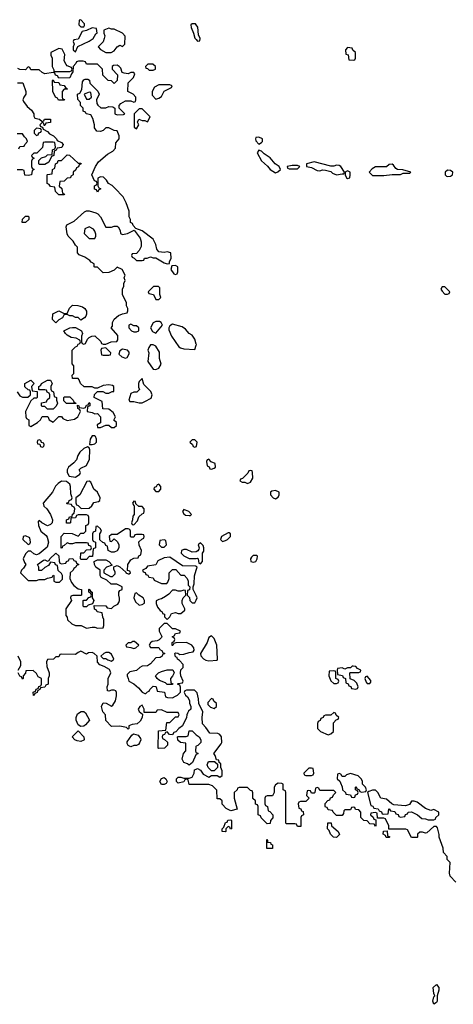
# Model space of a CAD drawing. Header units: inches. Extents: x 2792272 to 2951639, y 860504 to 1033803.
# Tile 96 of 209: x 2858729 to 2861851, y 981848 to 988926. Entities that reach past the tile are written whole.
import ezdxf

# ---------------------------------------------------------------- set-up
doc = ezdxf.new("R2010")
doc.units = ezdxf.units.IN
doc.header["$MEASUREMENT"] = 0
doc.layers.add('C8958', color=7, linetype='Continuous')
doc.layers.add('C8968', color=7, linetype='Continuous')

msp = doc.modelspace()

# ---------------------------------------------------------------- linework, layer by layer
at = {"layer": 'C8958', "color": 4, "elevation": 4}
for points in [[(2859250, 988868), (2859210, 988848), (2859178, 988842), (2859150, 988786), (2859118, 988782), (2859114, 988770), (2859122, 988750), (2859114, 988730), (2859114, 988710), (2859130, 988694), (2859147.3, 988732.7), (2859230, 988771.3), (2859258, 988790), (2859276.4, 988823.6), (2859286, 988830), (2859282, 988862)], [(2859170, 988926), (2859158, 988922), (2859154, 988890), (2859170, 988874), (2859190, 988874), (2859196.4, 988883.6), (2859196.4, 988896.4)], [(2859370, 988866), (2859334, 988850), (2859334, 988830), (2859342, 988810), (2859338, 988790), (2859330, 988768), (2859294, 988730), (2859311.6, 988711.6), (2859350, 988691.3), (2859388.7, 988691.3), (2859410, 988702), (2859430, 988732), (2859450, 988742), (2859470, 988734), (2859486, 988750), (2859488.4, 988808.4), (2859470, 988828), (2859410, 988858), (2859390, 988858)], [(2859010, 988718), (2858954, 988690), (2858954, 988670), (2858962, 988650), (2858962, 988590), (2858974, 988566), (2858974, 988554), (2859090, 988554), (2859102, 988558), (2859106, 988570), (2859102, 988582), (2859070, 988595.3), (2859062.7, 988602.7), (2859048.9, 988631.1), (2859054.6, 988674.6), (2859034.6, 988714.6)], [(2859687.3, 988607.3), (2859652.7, 988607.3), (2859634, 988590), (2859638, 988578), (2859650, 988574), (2859662, 988562), (2859690, 988562), (2859706, 988570), (2859706, 988590)], [(2859050, 988348), (2859008.4, 988348.4), (2859002, 988362), (2858986, 988370), (2858968, 988410), (2858966, 988490), (2858970, 988494), (2858978, 988478), (2859010, 988474), (2859018, 988458), (2859050, 988454), (2859058, 988438), (2859074, 988430), (2859070, 988426), (2859050, 988426), (2859034, 988410), (2859034, 988370), (2859038, 988358), (2859052.7, 988352.7)], [(2859810, 988458), (2859730, 988458), (2859699.6, 988440.4), (2859682, 988410), (2859683.6, 988383.6), (2859710, 988354), (2859730, 988362), (2859750, 988374), (2859768.7, 988411.3), (2859822, 988438), (2859826, 988450)], [(2859230, 988406), (2859194, 988390), (2859210, 988354), (2859230, 988354), (2859246, 988370), (2859242, 988402)], [(2859610, 988286), (2859590, 988286), (2859554, 988250), (2859552.7, 988152.7), (2859570, 988142), (2859588, 988170), (2859578, 988190), (2859588, 988212), (2859610, 988202), (2859630, 988202), (2859650, 988192), (2859667.3, 988227.3)], [(2858850, 988146), (2858834, 988130), (2858834, 988110), (2858850, 988094), (2858862, 988098), (2858867.3, 988112.7), (2858882, 988118), (2858886, 988130), (2858882, 988142)], [(2859150, 987894), (2859170, 987894), (2859172, 987890), (2859158, 987882), (2859152.7, 987867.3), (2859138, 987862), (2859132.7, 987847.3), (2859114, 987830), (2859114, 987810), (2859098, 987802), (2859094, 987790), (2859070, 987786), (2859050, 987766), (2859018, 987762), (2859014, 987730), (2859031.6, 987711.6), (2859038, 987678), (2859051.6, 987671.6), (2859050, 987666), (2859010, 987668), (2858986, 987690), (2858982, 987722), (2858950, 987726), (2858942, 987742), (2858927.3, 987747.3), (2858926, 987810), (2858930, 987814), (2858962, 987818), (2858966, 987850), (2858982, 987858), (2858986, 987890), (2859002, 987898), (2859007.3, 987912.7), (2859030, 987914), (2859070, 987954), (2859087.3, 987952.7)], [(2858747.3, 987467.3), (2858748.4, 987491.6), (2858770, 987514), (2858790, 987514), (2858794, 987510), (2858794, 987490), (2858770, 987468)], [(2859230, 987438), (2859198, 987422), (2859194, 987390), (2859230, 987354), (2859270, 987354), (2859278, 987370), (2859276.4, 987383.6), (2859270, 987406), (2859260.4, 987420.4)], [(2859850, 987159), (2859823.6, 987156.4), (2859818, 987130), (2859838, 987098), (2859850, 987094), (2859862, 987098), (2859867.3, 987112.7), (2859868, 987150)], [(2859727.3, 987007.3), (2859692.7, 987007.3), (2859654, 986970), (2859658, 986958), (2859691.6, 986951.6), (2859710, 986914), (2859730, 986914), (2859746, 986930), (2859738, 986950), (2859738, 986998)], [(2859170, 986766), (2859150, 986786), (2859130, 986786), (2859110, 986798), (2859090, 986798), (2859070, 986806), (2859050, 986806), (2859036.9, 986783.1), (2859011.6, 986768.4), (2858990, 986746), (2858966, 986770), (2858967.3, 986812.7), (2859010, 986832), (2859050, 986814), (2859070, 986814), (2859088.4, 986851.6), (2859110, 986874), (2859148.4, 986871.6), (2859182, 986862), (2859198, 986850), (2859210.8, 986830), (2859210.9, 986809.1), (2859205.4, 986794.6), (2859196.9, 986783.1)], [(2859736.4, 986756.4), (2859710, 986755.3), (2859690, 986748), (2859671.3, 986710), (2859684.7, 986684.7), (2859710, 986672), (2859758, 986730), (2859748.4, 986748.4)], [(2859530, 986738), (2859514, 986730), (2859514, 986710), (2859534, 986690), (2859550, 986682), (2859570, 986682), (2859586, 986690), (2859586, 986710), (2859570, 986726), (2859550, 986726)], [(2859350, 986566), (2859318, 986562), (2859314, 986550), (2859318, 986518), (2859330, 986514), (2859370, 986514), (2859382, 986518), (2859386, 986530)], [(2859470, 986558), (2859450, 986546), (2859442, 986522), (2859463.6, 986503.6), (2859490, 986494), (2859502, 986498), (2859516.4, 986523.6), (2859516.4, 986536.4), (2859506, 986550)], [(2859690, 986588), (2859670, 986588), (2859658, 986570), (2859652, 986550), (2859658, 986530), (2859652, 986470), (2859690, 986414), (2859710, 986412), (2859730, 986422), (2859748, 986450), (2859735.3, 986490), (2859736.4, 986536.4), (2859710, 986578)], [(2858930, 986126), (2858910, 986146), (2858890, 986146), (2858886, 986150), (2858887.3, 986172.7), (2858922, 986178), (2858927.3, 986192.7), (2858946, 986210), (2858946, 986230), (2858942, 986242), (2858927.3, 986247.3), (2858922, 986262), (2858910, 986266), (2858866, 986266), (2858866, 986290), (2858882, 986298), (2858886, 986310), (2858930, 986334), (2858950, 986334), (2858962, 986310), (2858954, 986290), (2858954, 986270), (2858958, 986258), (2858971.6, 986251.6), (2858978, 986218), (2858994, 986210), (2858994, 986190), (2859002, 986170), (2858992.7, 986147.3), (2858970, 986126)], [(2859610, 986346), (2859590, 986326), (2859584.7, 986310), (2859584.7, 986284.7), (2859591.6, 986268.4), (2859571.6, 986248.4), (2859550, 986248), (2859530, 986238), (2859514, 986190), (2859522, 986182), (2859550, 986182), (2859590, 986172), (2859610, 986172), (2859630, 986182), (2859675.3, 986204.7), (2859682, 986230), (2859673.6, 986253.6), (2859624, 986304)], [(2859130, 986166), (2859067.3, 986167.3), (2859047.3, 986187.3), (2859046, 986210), (2859050, 986214), (2859090, 986214), (2859114, 986190), (2859118, 986178), (2859134, 986170), (2859134, 986166)], [(2858870, 985906), (2858858, 985902), (2858854, 985890), (2858858, 985878), (2858874, 985874), (2858878, 985858), (2858890, 985854), (2858902, 985858), (2858906, 985870), (2858902, 985882), (2858886, 985886), (2858882, 985902)], [(2859270, 985935.3), (2859250, 985935.3), (2859236, 985910), (2859232.7, 985872.7), (2859250, 985871.3), (2859270, 985878), (2859282, 985890), (2859282, 985910), (2859275.3, 985930)], [(2859216.4, 985856.4), (2859190, 985844), (2859163, 985817), (2859147.7, 985792.3), (2859137.1, 985762.9), (2859119.1, 985740.9), (2859081, 985710), (2859070.8, 985690), (2859071, 985670), (2859085.4, 985645.4), (2859130, 985638), (2859162, 985658), (2859166, 985670), (2859158, 985690), (2859170, 985702), (2859210, 985722), (2859232.9, 985767.1), (2859233.6, 985833.6), (2859228.7, 985848.7)], [(2859030, 985608), (2859007.1, 985592.9), (2858987.5, 985572.5), (2858966, 985530), (2858898, 985450), (2858902, 985430), (2858924.7, 985410), (2858951.3, 985370), (2858964.7, 985330), (2858962, 985310), (2858950, 985298), (2858930, 985288), (2858888, 985308), (2858870, 985326), (2858862, 985318), (2858864.7, 985290), (2858882, 985250), (2858918.8, 985218.8), (2858926.4, 985206.4), (2858936, 985170), (2858926, 985134), (2858870, 985086), (2858850, 985078), (2858830, 985086), (2858810, 985106), (2858790, 985106), (2858770, 985086), (2858754, 985050), (2858763.6, 985023.6), (2858774, 985010), (2858756.9, 984983.1), (2858742, 984970), (2858734, 984950), (2858790, 984894), (2858850, 984894), (2858870, 984902), (2858910, 984902), (2858928.4, 984911.6), (2858962, 984918), (2858970, 984934), (2858974, 984930), (2858974, 984890), (2858990, 984882), (2859016.4, 984883.6), (2859036.4, 984903.6), (2859038, 984930), (2859030, 984946), (2859007.3, 984967.3), (2859002, 985002), (2858988, 985008), (2858982, 985022), (2858950, 985026), (2858936.9, 985003.1), (2858910, 984988), (2858887.3, 984967.3), (2858867.3, 984967.3), (2858866, 984990), (2858858, 985010), (2858900.4, 985039.6), (2858910, 985042), (2858930, 985034), (2858942, 985038), (2858946, 985050), (2858990, 985092), (2859012, 985072), (2859012.7, 985032.7), (2859018, 985018), (2859030, 985014), (2859062, 985018), (2859066, 985030), (2859082, 985038), (2859086, 985050), (2859111.6, 985051.6), (2859118, 985038), (2859132.7, 985032.7), (2859138, 985018), (2859154, 985010), (2859138, 985002), (2859134, 984990), (2859118, 984982), (2859114, 984970), (2859092, 984950), (2859091.3, 984910), (2859101, 984881), (2859119.6, 984859.6), (2859150, 984834), (2859174, 984830), (2859174, 984790), (2859170, 984786), (2859112.7, 984787.3), (2859098, 984782), (2859094, 984770), (2859102, 984750), (2859062, 984690), (2859062, 984642), (2859072, 984630), (2859072.7, 984612.7), (2859103.6, 984583.6), (2859131.6, 984571.6), (2859171.1, 984571.1), (2859210, 984552), (2859250, 984558), (2859270, 984558), (2859290, 984551.3), (2859330, 984554), (2859335.3, 984570), (2859335.3, 984615.3), (2859328, 984630), (2859322, 984662), (2859286, 984670), (2859282, 984682), (2859268.4, 984688.4), (2859266, 984714), (2859350, 984711.3), (2859358, 984698), (2859390, 984694), (2859406, 984710), (2859434.6, 984725.4), (2859443.1, 984736.9), (2859448.7, 984750), (2859448.4, 984768.4), (2859442, 984790), (2859442, 984810), (2859450, 984822), (2859466, 984830), (2859466, 984850), (2859428.4, 984868.4), (2859388.4, 984868.4), (2859356.4, 984896.4), (2859316.4, 984916.4), (2859308, 984930), (2859308, 984970), (2859278, 984990), (2859268, 985010), (2859266, 985030), (2859290, 985042), (2859350, 985042), (2859371.1, 985031.1), (2859394, 985006), (2859354, 984990), (2859334, 984970), (2859334, 984950), (2859383.6, 984923.6), (2859396.4, 984923.6), (2859416.4, 984943.6), (2859416.4, 984956.4), (2859407.3, 984972.7), (2859406, 984994), (2859430, 985002), (2859450, 984994), (2859494, 984954), (2859494, 984950), (2859510, 984942), (2859516.4, 984943.6), (2859526, 984950), (2859522, 984962), (2859506, 984966), (2859508, 985010), (2859530, 985042), (2859550, 985054), (2859582, 985058), (2859587.3, 985072.7), (2859602, 985078), (2859606, 985110), (2859588.4, 985148.4), (2859588, 985172), (2859607.3, 985192.7), (2859622, 985198), (2859626, 985210), (2859622, 985222), (2859610, 985226), (2859570, 985226), (2859558, 985222), (2859550, 985206), (2859530, 985206), (2859526, 985210), (2859526, 985250), (2859522, 985262), (2859510, 985266), (2859490, 985266), (2859430, 985226), (2859390, 985226), (2859374, 985210), (2859378, 985178), (2859390, 985174), (2859410, 985194), (2859432.7, 985172.7), (2859442, 985150), (2859442, 985130), (2859432, 985108), (2859410, 985098), (2859390, 985098), (2859366, 985110), (2859362, 985142), (2859350, 985146), (2859342, 985162), (2859327.3, 985167.3), (2859307.3, 985187.3), (2859306, 985230), (2859318, 985250), (2859310, 985266), (2859290, 985286), (2859278, 985282), (2859274, 985250), (2859258, 985242), (2859254, 985230), (2859254, 985190), (2859258, 985178), (2859274, 985170), (2859274, 985130), (2859258, 985122), (2859252.7, 985067.3), (2859230, 985066), (2859210, 985046), (2859170, 985046), (2859166, 985050), (2859170, 985094), (2859190, 985094), (2859210, 985114), (2859242, 985118), (2859246, 985130), (2859242, 985142), (2859227.3, 985147.3), (2859222, 985162), (2859210, 985166), (2859130, 985166), (2859110, 985158), (2859090, 985158), (2859070, 985166), (2859050, 985146), (2859038, 985142), (2859034, 985130), (2859027.3, 985127.3), (2859028, 985210), (2859050, 985234), (2859107.3, 985232.7), (2859150, 985214), (2859170, 985234), (2859190, 985234), (2859206, 985250), (2859206, 985290), (2859222, 985298), (2859226, 985310), (2859226, 985350), (2859222, 985362), (2859210, 985366), (2859150, 985366), (2859138, 985362), (2859130, 985346), (2859098, 985342), (2859094, 985310), (2859090, 985306), (2859067.3, 985307.3), (2859066, 985330), (2859082, 985338), (2859088.4, 985351.6), (2859106, 985354), (2859108.4, 985371.6), (2859122, 985378), (2859126, 985410), (2859122, 985422), (2859108, 985428), (2859102, 985442), (2859070, 985446), (2859066, 985450), (2859082, 985458), (2859086, 985470), (2859102, 985478), (2859106, 985490), (2859096.4, 985516.4), (2859095.3, 985570), (2859090, 985586), (2859067.3, 985607.3)], [(2859230, 985608), (2859212.7, 985607.3), (2859162, 985510), (2859134, 985490), (2859132.7, 985452.7), (2859138, 985438), (2859150, 985434), (2859172.7, 985412.7), (2859230, 985414), (2859248.4, 985431.6), (2859264, 985456), (2859296.4, 985463.6), (2859306, 985470), (2859308, 985490), (2859288.7, 985530), (2859264, 985550), (2859240.4, 985600.4)], [(2859730, 985586), (2859718, 985582), (2859712.7, 985567.3), (2859698, 985562), (2859694, 985550), (2859710, 985534), (2859730, 985534), (2859746, 985550), (2859746, 985570)], [(2859550, 985466), (2859542, 985450), (2859550, 985434), (2859554, 985434), (2859554, 985370), (2859543.6, 985356.4), (2859542, 985330), (2859534, 985310), (2859538, 985298), (2859550, 985294), (2859576.4, 985323.6), (2859587.3, 985352.7), (2859610, 985374), (2859622, 985378), (2859626, 985390), (2859626, 985410), (2859610, 985426), (2859587.3, 985427.3), (2859566, 985446), (2859562, 985462)], [(2859910, 985406), (2859902, 985390), (2859910, 985374), (2859923.6, 985363.6), (2859950, 985362), (2859958, 985362), (2859966, 985370), (2859946, 985390)], [(2858770, 985215.3), (2858754, 985210), (2858752, 985190), (2858790, 985154), (2858802, 985158), (2858806, 985170), (2858802, 985202)], [(2859770, 985186), (2859738, 985182), (2859734, 985150), (2859750, 985134), (2859770, 985134), (2859786, 985150), (2859782, 985182)], [(2859190, 984706), (2859186, 984710), (2859186, 984750), (2859190, 984754), (2859210, 984754), (2859227.3, 984772.7), (2859242, 984778), (2859246, 984790), (2859242, 984802), (2859226, 984810), (2859226, 984830), (2859230, 984832), (2859238, 984818), (2859252, 984810), (2859252, 984770), (2859262, 984750), (2859254, 984726), (2859222, 984718), (2859210, 984706)], [(2859570, 984806), (2859558, 984802), (2859552, 984770), (2859562, 984742), (2859590, 984718), (2859610, 984722), (2859627.3, 984732.7), (2859628, 984750), (2859618, 984770), (2859586, 984790)], [(2859910, 984826), (2859890, 984818), (2859870, 984818), (2859850, 984826), (2859830, 984826), (2859803.6, 984796.4), (2859779.8, 984780.2), (2859750, 984762), (2859730, 984758), (2859712, 984748), (2859711.3, 984730), (2859722, 984702), (2859739.6, 984679.6), (2859754, 984670), (2859758, 984658), (2859772, 984652), (2859772.7, 984632.7), (2859790, 984614), (2859810, 984634), (2859822, 984658), (2859850, 984664.7), (2859870, 984658), (2859890, 984658), (2859918, 984682), (2859918, 984690), (2859898, 984730), (2859898, 984750), (2859906, 984770), (2859926, 984790), (2859922, 984822)], [(2859790, 984586), (2859770, 984586), (2859734, 984550), (2859734, 984530), (2859751.6, 984491.6), (2859750, 984486), (2859732.7, 984467.3), (2859719.6, 984460.4), (2859683.6, 984456.4), (2859670, 984446), (2859662, 984430), (2859670, 984414), (2859730, 984414), (2859738, 984398), (2859754, 984390), (2859758, 984378), (2859774, 984370), (2859758, 984362), (2859754, 984350), (2859739.6, 984340.4), (2859710, 984338), (2859670, 984295.3), (2859650, 984282), (2859610, 984278), (2859594, 984270), (2859570, 984248), (2859522, 984238), (2859502, 984218), (2859502, 984210), (2859511.1, 984191.1), (2859514, 984170), (2859550.9, 984150.9), (2859583.6, 984123.6), (2859610, 984092), (2859630, 984082), (2859638, 984082), (2859650, 984094), (2859662, 984098), (2859666, 984110), (2859690, 984134), (2859707.3, 984132.7), (2859712, 984130), (2859718, 984098), (2859772.7, 984092.7), (2859778, 984058), (2859792.7, 984052.7), (2859830, 984052), (2859850, 984062), (2859866, 984070), (2859887.3, 984092.7), (2859887.3, 984127.3), (2859882, 984142), (2859866, 984150), (2859870, 984154), (2859902, 984158), (2859906, 984170), (2859888.4, 984208.4), (2859886, 984230), (2859888.4, 984251.6), (2859906, 984270), (2859906, 984290), (2859880.4, 984320.4), (2859866, 984330), (2859862, 984342), (2859850, 984346), (2859846, 984370), (2859850, 984374), (2859867.3, 984372.7), (2859882, 984362), (2859910, 984364.7), (2859950, 984378), (2859978, 984382), (2859986, 984394), (2859982, 984410), (2859968, 984430), (2859930, 984448.7), (2859852.7, 984447.3), (2859838, 984442), (2859832.7, 984427.3), (2859827.3, 984427.3), (2859826, 984450), (2859842, 984458), (2859846, 984470), (2859842, 984482), (2859826, 984490), (2859842, 984498), (2859850, 984514), (2859882, 984518), (2859886, 984530), (2859850, 984546), (2859830, 984546)], [(2859556.4, 984456.4), (2859543.6, 984456.4), (2859530, 984446), (2859510, 984446), (2859494, 984430), (2859498, 984418), (2859530, 984414), (2859550, 984404.7), (2859566, 984410), (2859586, 984430)], [(2859370, 984378), (2859350, 984378), (2859334, 984370), (2859314, 984350), (2859330, 984334), (2859350, 984334), (2859363.6, 984323.6), (2859390, 984314), (2859406, 984330), (2859390, 984366)], [(2859790, 984146), (2859779, 984159), (2859734.6, 984174.6), (2859718, 984190), (2859708, 984210), (2859728, 984230), (2859750, 984241), (2859790, 984252), (2859831.6, 984251.6), (2859842, 984230), (2859830, 984206), (2859814, 984190), (2859818, 984158), (2859832.7, 984152.7), (2859830, 984146)], [(2859170, 983846), (2859150, 983858), (2859135.3, 983890), (2859135.3, 983910), (2859144.7, 983935.3), (2859172.7, 983952.7), (2859190, 983954), (2859203.6, 983943.6), (2859232, 983890), (2859203.6, 983856.4), (2859190, 983848)], [(2859170, 983738), (2859143.1, 983743.1), (2859126, 983750), (2859106, 983770), (2859150, 983814), (2859192, 983770), (2859194, 983750), (2859190, 983746)], [(2859530, 983698), (2859510, 983708), (2859503.1, 983723.1), (2859504, 983736), (2859536.4, 983783.6), (2859548, 983792), (2859582, 983782), (2859599.6, 983759.6), (2859602, 983750), (2859591.6, 983728.4), (2859583.6, 983716.4), (2859570, 983708), (2859550, 983708)], [(2859770, 983428), (2859749.1, 983429.1), (2859738, 983450), (2859750, 983471.3), (2859770, 983478), (2859782, 983470), (2859792, 983450), (2859783.6, 983436.4)]]:
    msp.add_lwpolyline(points, close=True, dxfattribs=at)
for points in [[(2860000, 988888.5), (2859995.1, 988895.1), (2859970, 988896), (2859961, 988890), (2859962.8, 988870), (2859981, 988830), (2859990, 988794), (2860000, 988783)], [(2858712, 986252), (2858730, 986222), (2858750, 986212), (2858787.3, 986212.7), (2858806, 986230), (2858806, 986250), (2858802, 986262), (2858790, 986266), (2858767.3, 986287.3), (2858766, 986310), (2858810, 986334), (2858834, 986310), (2858814, 986290), (2858818, 986258), (2858854, 986254), (2858854, 986210), (2858850, 986206), (2858830, 986206), (2858810, 986186), (2858772, 986110), (2858774, 986070), (2858778, 986058), (2858794, 986050), (2858794, 986010), (2858803.6, 986003.6), (2858810, 986002), (2858858, 986030), (2858878, 986050), (2858890, 986074), (2858932.7, 986072.7), (2858942, 986050), (2858970, 986032), (2859010, 986074), (2859030, 986074), (2859039.6, 986059.6), (2859070, 986044.7), (2859124.7, 986055.3), (2859148, 986070), (2859166, 986110), (2859162, 986122), (2859148, 986130), (2859146, 986154), (2859154, 986150), (2859158, 986138), (2859190, 986134), (2859202, 986138), (2859210, 986154), (2859222, 986158), (2859230, 986174), (2859234, 986170), (2859234, 986150), (2859218, 986142), (2859214, 986110), (2859250, 986102), (2859270, 986092), (2859290, 986094), (2859311.1, 986071.1), (2859312, 986028), (2859286.4, 986013.6), (2859290, 985994), (2859310, 985994), (2859350, 986012), (2859372, 986012), (2859390, 985994), (2859410, 985994), (2859426, 986010), (2859426, 986030), (2859408, 986048), (2859418, 986070), (2859402, 986102), (2859370, 986125.2), (2859328, 986128), (2859322, 986182), (2859266, 986210), (2859267.3, 986232.7), (2859290, 986254), (2859327.3, 986252.7), (2859350, 986242), (2859370, 986242), (2859394, 986254), (2859406, 986254), (2859406, 986290), (2859396.4, 986296.4), (2859370, 986302), (2859330, 986295.3), (2859290, 986278), (2859270, 986278), (2859250, 986286), (2859192.7, 986287.3), (2859166, 986310), (2859158, 986338), (2859150, 986346), (2859110, 986346), (2859108, 986370), (2859118, 986382), (2859118, 986438), (2859107.3, 986452.7), (2859106, 986550), (2859130, 986574), (2859142, 986578), (2859150, 986594), (2859162, 986598), (2859166, 986610), (2859162, 986622), (2859136.4, 986636.4), (2859100.4, 986640.4), (2859070, 986658), (2859058, 986670), (2859048, 986690), (2859090, 986712), (2859110, 986714), (2859130, 986714), (2859174, 986690), (2859182, 986670), (2859174, 986650), (2859174, 986610), (2859178, 986598), (2859190, 986594), (2859202, 986598), (2859218, 986630), (2859230, 986642), (2859248.4, 986651.6), (2859270, 986654), (2859312.7, 986612.7), (2859318, 986598), (2859330, 986594), (2859350, 986594), (2859388.7, 986611.3), (2859428, 986612), (2859434.6, 986625.4), (2859436.4, 986656.4), (2859388, 986710), (2859396.4, 986723.6), (2859398, 986750), (2859410, 986774), (2859440.4, 986799.6), (2859468.4, 986811.6), (2859502, 986818), (2859507.3, 986832.7), (2859508, 986850), (2859498, 986870), (2859498, 986890), (2859468.7, 986950), (2859468.7, 986990), (2859478, 987010), (2859478, 987030), (2859488, 987050), (2859482, 987070), (2859488, 987090), (2859466, 987130), (2859430, 987146), (2859410, 987126), (2859371.6, 987108.4), (2859330, 987106), (2859290, 987146), (2859270, 987146), (2859266, 987150), (2859266, 987170), (2859243.1, 987183.1), (2859234.6, 987194.6), (2859198, 987218), (2859156.4, 987236.4), (2859146, 987250), (2859146, 987290), (2859130, 987306), (2859114.6, 987334.6), (2859078, 987370), (2859070, 987386), (2859064, 987436), (2859068.9, 987451.1), (2859122, 987478), (2859194.6, 987545.4), (2859210, 987552), (2859228.4, 987551.6), (2859276.9, 987536.9), (2859291.1, 987531.1), (2859312, 987510), (2859350, 987434), (2859390, 987434), (2859410, 987442), (2859430, 987442), (2859438, 987438), (2859451.6, 987411.6), (2859454, 987390), (2859470, 987382), (2859506, 987390), (2859554, 987414), (2859595.3, 987355.3), (2859604.7, 987330), (2859603.6, 987296.4), (2859590, 987266), (2859570, 987246), (2859538, 987242), (2859534, 987230), (2859538, 987218), (2859552.7, 987212.7), (2859570, 987194), (2859610, 987194), (2859622, 987198), (2859628.4, 987211.6), (2859647.3, 987212.7), (2859670, 987222), (2859690, 987214), (2859710, 987214), (2859770, 987178), (2859790, 987171.3), (2859807.3, 987172.7), (2859807.3, 987187.3), (2859819.3, 987210), (2859818, 987250), (2859790, 987257.2), (2859770, 987253.2), (2859730, 987258), (2859715.3, 987275.3), (2859709.2, 987310), (2859690, 987348.7), (2859610, 987408), (2859566, 987426), (2859547.3, 987447.3), (2859542, 987462), (2859527.3, 987467.3), (2859526, 987490), (2859518, 987510), (2859518, 987550), (2859495.3, 987610), (2859473.6, 987653.6), (2859414.6, 987714.6), (2859394, 987734), (2859368.9, 987748.9), (2859353.6, 987773.6), (2859333.6, 987793.6), (2859310, 987795.3), (2859292.7, 987787.3), (2859292.7, 987732.7), (2859298, 987718), (2859314, 987710), (2859298, 987702), (2859290, 987686), (2859282, 987702), (2859268, 987708), (2859268.4, 987731.6), (2859282, 987738), (2859286, 987750), (2859282, 987762), (2859268.4, 987768.4), (2859248, 987810), (2859275.3, 987870), (2859296.4, 987903.6), (2859360.2, 987959.8), (2859399, 987981), (2859418, 988002), (2859420.4, 988039.6), (2859446, 988070), (2859446, 988090), (2859430, 988126), (2859408.4, 988128.4), (2859370, 988148), (2859350, 988148), (2859331, 988129), (2859310, 988122), (2859284, 988124), (2859268.9, 988148.9), (2859268.7, 988170), (2859255.3, 988215.3), (2859242, 988242), (2859208.4, 988248.4), (2859202, 988262), (2859187.3, 988267.3), (2859186, 988290), (2859166, 988310), (2859166, 988330), (2859147.3, 988352.7), (2859146, 988390), (2859162, 988398), (2859176.4, 988423.6), (2859180.4, 988479.6), (2859190, 988494), (2859200.4, 988499.6), (2859219.6, 988499.6), (2859231.6, 988491.6), (2859234, 988470), (2859291.1, 988411.1), (2859302, 988390), (2859282, 988350), (2859283.6, 988323.6), (2859291.6, 988311.6), (2859312.7, 988292.7), (2859350, 988292), (2859370, 988302), (2859399.6, 988299.6), (2859414, 988290), (2859414, 988250), (2859430, 988242), (2859476.4, 988243.6), (2859486, 988250), (2859446, 988290), (2859446, 988310), (2859456.4, 988323.6), (2859490, 988342), (2859530, 988342), (2859550, 988334), (2859562, 988338), (2859566, 988350), (2859566, 988370), (2859546, 988390), (2859508.7, 988410), (2859509, 988471), (2859548, 988510), (2859558, 988538), (2859550, 988546), (2859530, 988546), (2859510, 988538), (2859480.4, 988540.4), (2859467.3, 988547.3), (2859456.4, 988576.4), (2859446, 988590), (2859430, 988598), (2859403.6, 988596.4), (2859394, 988590), (2859394, 988570), (2859434, 988530), (2859432, 988490), (2859410, 988468), (2859390, 988486), (2859366, 988490), (2859327.3, 988527.3), (2859326, 988570), (2859290, 988606), (2859210, 988606), (2859202, 988622), (2859187.3, 988627.3), (2859152.7, 988627.3), (2859138, 988622), (2859134, 988610), (2859114, 988590), (2859112, 988550), (2859102, 988538), (2859091.3, 988508.7), (2859010, 988506), (2859002, 988522), (2858987.3, 988527.3), (2858982, 988542), (2858970, 988546), (2858910, 988538), (2858890, 988546), (2858870, 988566), (2858810, 988566), (2858802, 988582), (2858790, 988586), (2858770, 988566), (2858730, 988568), (2858715.3, 988575.3)], [(2858712.7, 988472.7), (2858752.7, 988472.7), (2858774, 988410), (2858774, 988390), (2858758, 988370), (2858751.3, 988350), (2858756.9, 988336.9), (2858782.8, 988302.8), (2858814.8, 988274.8), (2858831.3, 988250), (2858832, 988232), (2858838, 988218), (2858871.6, 988211.6), (2858890, 988194), (2858902, 988198), (2858908.4, 988211.6), (2858951.1, 988211.1), (2858950, 988188), (2858918, 988182), (2858910, 988166), (2858906, 988166), (2858902, 988182), (2858890, 988186), (2858874, 988170), (2858878, 988158), (2858894, 988154), (2858898, 988138), (2858930, 988122), (2858944.7, 988104.7), (2858972, 988090), (2858994, 988070), (2858998, 988058), (2859030, 988042), (2859042, 988030), (2859032.7, 988007.3), (2858998, 988002), (2858992.7, 987987.3), (2858978, 987982), (2858974, 987950), (2858958, 987942), (2858938, 987902), (2858910, 987886), (2858870, 987886), (2858866, 987890), (2858867.3, 987912.7), (2858887.3, 987932.7), (2858916.4, 987943.6), (2858930, 987954), (2858962, 987958), (2858966, 987990), (2858982, 987998), (2858986, 988010), (2858982, 988042), (2858970, 988046), (2858910, 988046), (2858898, 988042), (2858892.7, 988007.3), (2858852.7, 987967.3), (2858830, 987966), (2858814, 987950), (2858818, 987938), (2858834, 987930), (2858818, 987922), (2858814, 987910), (2858814, 987870), (2858818, 987858), (2858834, 987850), (2858818, 987842), (2858814, 987810), (2858790, 987806), (2858767.3, 987807.3), (2858762, 987842), (2858750, 987846), (2858710, 987846)], [(2858722, 987998), (2858730, 988014), (2858762, 988018), (2858766, 988030), (2858786, 988050), (2858778, 988070), (2858763.1, 988083.1), (2858750, 988106), (2858710, 988106)], [(2860000, 986594), (2859989.2, 986630), (2859970, 986659), (2859950, 986669), (2859922, 986702), (2859898.7, 986718.7), (2859830, 986738), (2859810, 986726), (2859802, 986710), (2859803.6, 986696.4), (2859821, 986650), (2859874.8, 986574.8), (2859886, 986566), (2859910, 986558.8), (2859990, 986554), (2860000, 986586.1)], [(2860000, 985896), (2859990, 985906), (2859970, 985906), (2859954, 985890), (2859972.7, 985872.7), (2859978, 985858), (2859990, 985854), (2860000, 985857.3)], [(2860000, 985100.6), (2859999.6, 985100.4), (2859970, 985098), (2859930, 985118), (2859910, 985118), (2859894, 985110), (2859892, 985090), (2859910, 985072), (2859950, 985052), (2860000, 985053.7)], [(2860000, 984996), (2859998, 984998), (2859900.4, 985000.4), (2859810, 985062), (2859770, 985058), (2859724.7, 985035.3), (2859710, 985008), (2859650, 984998), (2859638, 984982), (2859614, 984970), (2859618, 984958), (2859632.7, 984952.7), (2859638, 984938), (2859652.7, 984932.7), (2859658, 984918), (2859690, 984914), (2859698, 984898), (2859750, 984872), (2859770, 984872), (2859787.3, 984872.7), (2859796.4, 984883.6), (2859806, 984910), (2859806, 984950), (2859830, 984974), (2859852.7, 984972.7), (2859890, 984934), (2859912.7, 984932.7), (2859934, 984910), (2859942, 984890), (2859942, 984862), (2859954, 984850), (2859952.7, 984827.3), (2859938, 984822), (2859934, 984790), (2859951.6, 984771.6), (2859954, 984750), (2859970, 984734), (2859990, 984734), (2860000, 984754)], [(2860000, 984786), (2859978, 984830), (2859978, 984850), (2859986, 984870), (2859987.3, 984927.3), (2860000, 984969.9)], [(2860000, 984094.7), (2859987.3, 984107.3), (2859930, 984106), (2859918, 984102), (2859914, 984090), (2859922, 984070), (2859938, 984058), (2859951.6, 984031.6), (2859952.7, 984012.7), (2859962, 983990), (2859962, 983970), (2859944.7, 983955.3), (2859938, 983942), (2859931.6, 983928.4), (2859931.1, 983908.9), (2859902, 983850), (2859874, 983830), (2859852.7, 983807.3), (2859838, 983802), (2859830, 983786), (2859807.3, 983787.3), (2859790, 983806), (2859778, 983802), (2859772.7, 983787.3), (2859758, 983782), (2859754, 983770), (2859758, 983758), (2859772.7, 983752.7), (2859792.7, 983732.7), (2859794, 983710), (2859771, 983689), (2859730, 983686), (2859726, 983690), (2859727.3, 983812.7), (2859782, 983818), (2859787.3, 983872.7), (2859810, 983874), (2859850, 983914), (2859870, 983914), (2859878, 983930), (2859870, 983946), (2859790, 983946), (2859750, 983966), (2859718, 983962), (2859710, 983946), (2859626, 983946), (2859626, 983970), (2859610, 983998), (2859594, 983990), (2859582, 983970), (2859590, 983954), (2859614, 983934), (2859612, 983910), (2859596.9, 983883.1), (2859575.3, 983864.7), (2859539.6, 983860.4), (2859514, 983850), (2859514, 983830), (2859510, 983826), (2859498, 983838), (2859450, 983848), (2859390, 983846), (2859348.4, 983888.4), (2859348, 983930), (2859328.7, 983950), (2859318, 983990), (2859330, 984014), (2859351.6, 984011.6), (2859390, 983992), (2859400.4, 983999.6), (2859418, 984030), (2859426, 984066), (2859426, 984090), (2859422, 984102), (2859410, 984106), (2859390, 984106), (2859370, 984098), (2859362, 984102), (2859358, 984130), (2859366, 984150), (2859366, 984190), (2859386, 984230), (2859378, 984250), (2859375.3, 984255.3), (2859336.4, 984276.4), (2859307.3, 984287.3), (2859288.4, 984308.4), (2859286, 984350), (2859266, 984370), (2859250, 984378), (2859225.4, 984374.6), (2859210, 984366), (2859170, 984386), (2859150, 984378), (2859130, 984362), (2859030, 984366), (2859018, 984362), (2859010, 984346), (2858990, 984346), (2858971.6, 984328.4), (2858930, 984326), (2858922, 984310), (2858923.6, 984276.4), (2858942, 984230), (2858942, 984210), (2858934, 984190), (2858934, 984150), (2858918, 984142), (2858910, 984128), (2858878, 984122), (2858874, 984110), (2858858, 984102), (2858854, 984090), (2858838, 984082), (2858834, 984070), (2858828.4, 984068.4), (2858827.3, 984092.7), (2858842, 984098), (2858847.3, 984112.7), (2858862, 984118), (2858867.3, 984132.7), (2858882, 984138), (2858886, 984150), (2858886, 984190), (2858862, 984202), (2858850, 984226), (2858827.3, 984247.3), (2858774, 984246), (2858771.6, 984228.4), (2858754, 984210), (2858754, 984190), (2858750, 984186), (2858742, 984202), (2858730, 984206), (2858718, 984230)], [(2858718, 984250), (2858736.4, 984283.6), (2858738, 984310), (2858718, 984350)], [(2860000, 983643), (2859998, 983642), (2859972.7, 983587.3), (2859950, 983566), (2859936.4, 983576.4), (2859910, 983586), (2859898, 983610), (2859908.4, 983651.6), (2859926, 983670), (2859926, 983726), (2859886, 983730), (2859867.3, 983747.3), (2859866, 983770), (2859870, 983774), (2859927.3, 983772.7), (2859942, 983778), (2859950, 983814), (2859970, 983814), (2859991.6, 983791.6), (2860000, 983785.6)], [(2860000, 983702.7), (2859998, 983702), (2859994, 983670), (2859998, 983658), (2860000, 983657)], [(2860000, 983428), (2859950, 983428), (2859942, 983462), (2859930, 983466), (2859918, 983462), (2859911.6, 983448.4), (2859870, 983438), (2859858, 983450), (2859858, 983470), (2859870, 983482), (2859890, 983482), (2859910, 983474), (2859950, 983474), (2859970, 983482), (2859986, 983510), (2859987.3, 983532.7), (2860000, 983537.9)]]:
    msp.add_lwpolyline(points, dxfattribs=at)
at = {"layer": 'C8968', "color": 4, "elevation": 4}
for points in [[(2860000, 988783), (2860010, 988772), (2860026, 988774), (2860028, 988790), (2860017.2, 988817.2), (2860012, 988872), (2860000, 988888.5)], [(2860000, 986586.1), (2860001.2, 986590), (2860000, 986594)], [(2860000, 985857.3), (2860002, 985858), (2860006, 985890), (2860000, 985896)], [(2860000, 985053.7), (2860010, 985054), (2860014, 985050), (2860018, 985018), (2860030, 985014), (2860046, 985030), (2860046, 985090), (2860055.3, 985104.7), (2860055.3, 985130), (2860050, 985146), (2860030, 985166), (2860014, 985150), (2860022, 985130), (2860019.6, 985120.4), (2860012.7, 985107.3), (2860000, 985100.6)], [(2860000, 984969.9), (2860006, 984990), (2860000, 984996)], [(2860000, 984754), (2860008, 984770), (2860000, 984786)], [(2860000, 983537.9), (2860010, 983542), (2860032, 983532), (2860050, 983502), (2860090, 983482), (2860110, 983494), (2860150, 983494), (2860170, 983482), (2860187.3, 983492.7), (2860187.3, 983527.3), (2860178, 983550), (2860176.4, 983576.4), (2860166, 983586), (2860162, 983602), (2860146, 983606), (2860136.4, 983636.4), (2860126, 983650), (2860180.2, 983719.8), (2860184, 983730), (2860182, 983770), (2860170, 983788), (2860154.6, 983794.6), (2860098, 983798), (2860070, 983838), (2860044.7, 983864.7), (2860042, 983910), (2860048, 983950), (2860018, 984010), (2860016.4, 984043.6), (2860007.3, 984087.3), (2860000, 984094.7)], [(2860000, 983785.6), (2860022, 983770), (2860034, 983750), (2860034, 983730), (2860012.7, 983707.3), (2860000, 983702.7)], [(2860000, 983657), (2860014, 983650), (2860000, 983643)], [(2861870, 982726), (2861829, 982770), (2861824, 982790), (2861828, 982868), (2861806, 982890), (2861806, 982910), (2861780.4, 982940.4), (2861778, 982970), (2861748.9, 983048.9), (2861748.4, 983068.4), (2861736.4, 983116.4), (2861730, 983126), (2861710, 983126), (2861659.6, 983080.4), (2861650, 983078), (2861630, 983086), (2861610, 983086), (2861594, 983070), (2861594, 983050), (2861590, 983046), (2861550, 983046), (2861522, 983102), (2861510, 983106), (2861386, 983106), (2861386, 983130), (2861362, 983182), (2861350, 983186), (2861306, 983186), (2861302, 983222), (2861290, 983226), (2861258, 983222), (2861254, 983210), (2861272.7, 983192.7), (2861278, 983178), (2861294, 983174), (2861294, 983130), (2861290, 983126), (2861282, 983142), (2861250, 983146), (2861230, 983166), (2861206, 983170), (2861186, 983190), (2861186, 983230), (2861170, 983246), (2861147.3, 983247.3), (2861142, 983262), (2861130, 983266), (2861118, 983262), (2861110, 983246), (2861070, 983246), (2861062, 983238), (2861059.6, 983220.4), (2861050, 983206), (2861010, 983206), (2860986, 983230), (2860982, 983242), (2860950, 983246), (2860942, 983262), (2860930, 983266), (2860927.3, 983272.7), (2860927.3, 983292.7), (2860947.3, 983312.7), (2860962, 983318), (2860967.3, 983332.7), (2860982, 983338), (2860987.3, 983352.7), (2861006, 983370), (2860990, 983386), (2860890, 983386), (2860882, 983402), (2860870, 983406), (2860858, 983402), (2860854, 983370), (2860850, 983366), (2860830, 983366), (2860822, 983382), (2860810, 983386), (2860798, 983382), (2860794, 983350), (2860814, 983330), (2860790, 983306), (2860750, 983306), (2860738, 983302), (2860734, 983290), (2860738, 983258), (2860752, 983252), (2860758, 983238), (2860770, 983234), (2860772, 983210), (2860758, 983202), (2860754, 983190), (2860752.7, 983127.3), (2860730, 983126), (2860722, 983142), (2860710, 983146), (2860650, 983146), (2860646, 983150), (2860646, 983370), (2860642, 983382), (2860626, 983390), (2860626, 983430), (2860616.4, 983436.4), (2860590, 983438), (2860570, 983426), (2860562, 983410), (2860562, 983370), (2860550, 983346), (2860510, 983346), (2860498, 983342), (2860494, 983330), (2860494, 983290), (2860498, 983278), (2860514, 983270), (2860518, 983238), (2860530, 983234), (2860552, 983210), (2860551.6, 983188.4), (2860534, 983170), (2860532.7, 983147.3), (2860510, 983146), (2860467.3, 983187.3), (2860462, 983202), (2860446, 983210), (2860446, 983270), (2860442, 983282), (2860427.3, 983287.3), (2860426, 983310), (2860408.4, 983328.4), (2860407.3, 983367.3), (2860402, 983382), (2860390, 983386), (2860370, 983406), (2860310, 983406), (2860298, 983402), (2860294, 983390), (2860274, 983370), (2860274, 983330), (2860294, 983250), (2860250, 983238), (2860216.4, 983256.4), (2860187.3, 983287.3), (2860186, 983310), (2860170, 983326), (2860150, 983326), (2860147.3, 983387.3), (2860118, 983418), (2860090, 983428), (2860000, 983428)]]:
    msp.add_lwpolyline(points, dxfattribs=at)
for points in [[(2861090, 988726), (2861074, 988710), (2861078, 988678), (2861092.7, 988672.7), (2861098, 988638), (2861130, 988634), (2861142, 988638), (2861146, 988650), (2861146, 988690), (2861127.3, 988707.3), (2861122, 988722)], [(2860450, 988082), (2860430, 988078), (2860426, 988070), (2860430, 988054), (2860450, 988032), (2860470, 988042), (2860478, 988050), (2860478, 988070)], [(2860450, 987988), (2860438, 987970), (2860470, 987911.3), (2860513.4, 987873.4), (2860531.3, 987850), (2860570, 987826), (2860588.7, 987831.3), (2860606, 987850), (2860598, 987870), (2860569.2, 987889.2), (2860532.7, 987932.7), (2860490, 987962), (2860470, 987982)], [(2860730, 987878), (2860690, 987878), (2860654, 987870), (2860658, 987858), (2860670, 987854), (2860730, 987854), (2860746, 987870)], [(2860850, 987904), (2860794, 987890), (2860794, 987870), (2860830, 987862.8), (2860870, 987842.8), (2860890, 987838.8), (2860910, 987846), (2860930, 987844.7), (2860970, 987834), (2860982, 987822), (2861010, 987811), (2861050, 987818), (2861062, 987818), (2861068, 987830), (2861042, 987870), (2861030, 987877.2), (2861010, 987881.2), (2860990, 987874), (2860970, 987874)], [(2861410, 987888), (2861390, 987886), (2861370, 987868), (2861290, 987868.7), (2861266, 987854), (2861244.7, 987830), (2861270, 987806), (2861350, 987806.8), (2861410, 987814), (2861470, 987812), (2861490, 987822), (2861538, 987822), (2861546, 987830), (2861487.3, 987847.3), (2861448.4, 987848.4), (2861436.4, 987856.4), (2861420.4, 987880.4)], [(2861090, 987839), (2861072, 987830), (2861072, 987810), (2861082, 987790), (2861090, 987784.7), (2861106, 987790), (2861108, 987810), (2861108, 987830)], [(2861810, 987844), (2861791.3, 987830), (2861792, 987810), (2861801, 987801), (2861810, 987798), (2861830, 987802), (2861846, 987810), (2861848, 987830), (2861830, 987842)], [(2861790, 987006), (2861770, 987006), (2861762, 986990), (2861770, 986974), (2861790, 986954), (2861810, 986954), (2861822, 986958), (2861826, 986970)], [(2860090, 985766), (2860078, 985762), (2860074, 985750), (2860078, 985718), (2860092.7, 985712.7), (2860098, 985698), (2860110, 985694), (2860130, 985702), (2860138, 985710), (2860135.3, 985735.3), (2860107.3, 985747.3)], [(2860390, 985686), (2860378, 985682), (2860372.7, 985667.3), (2860332.7, 985627.3), (2860318, 985622), (2860314, 985610), (2860330, 985602), (2860350, 985602), (2860370, 985592), (2860390, 985602), (2860408, 985630), (2860406, 985670), (2860402, 985682)], [(2860570, 985542), (2860543.6, 985536.4), (2860534, 985530), (2860534, 985510), (2860554, 985490), (2860570, 985482), (2860590, 985494), (2860598, 985510), (2860598, 985530)], [(2860230, 985238), (2860182, 985210), (2860174, 985190), (2860190, 985174), (2860210, 985182), (2860226, 985190), (2860246, 985210), (2860246, 985230), (2860236.4, 985236.4)], [(2860435.1, 985075.1), (2860410, 985074), (2860396.9, 985063.1), (2860391.3, 985050), (2860392, 985032), (2860410, 985026), (2860430, 985032), (2860439, 985050), (2860442, 985070)], [(2860110, 984498), (2860090, 984486), (2860078, 984450), (2860032, 984370), (2860032.7, 984352.7), (2860051.6, 984331.6), (2860070, 984322), (2860090, 984318), (2860150, 984322), (2860154, 984330), (2860149.3, 984430), (2860130, 984478)], [(2861130, 984278), (2861122, 984278), (2861110, 984266), (2861090, 984266), (2861070, 984258), (2861050, 984266), (2861018, 984262), (2861014, 984250), (2861018, 984218), (2861052.7, 984212.7), (2861058, 984198), (2861074, 984190), (2861078, 984158), (2861092.7, 984152.7), (2861098, 984138), (2861112.7, 984132.7), (2861118, 984118), (2861150, 984114), (2861162, 984118), (2861166, 984130), (2861156.4, 984156.4), (2861136.4, 984176.4), (2861107.3, 984187.3), (2861106, 984230), (2861110, 984234), (2861170, 984234), (2861182, 984238), (2861186, 984250), (2861162, 984262), (2861150, 984275.3)], [(2860990, 984246), (2860958, 984242), (2860954, 984210), (2860970, 984174), (2860990, 984154), (2861010, 984154), (2861022, 984158), (2861026, 984170), (2861022, 984182), (2861006, 984190), (2861006, 984230), (2861002, 984242)], [(2861230, 984206), (2861218, 984202), (2861214, 984190), (2861223.6, 984163.6), (2861230, 984154), (2861250, 984154), (2861256.4, 984163.6), (2861256.4, 984176.4)], [(2860110, 984046), (2860083.6, 984016.4), (2860083.6, 984003.6), (2860103.6, 983983.6), (2860130, 983974), (2860146, 983990), (2860146, 984010), (2860127.3, 984027.3), (2860122, 984042)], [(2860990, 983946), (2860970, 983926), (2860930, 983926), (2860918, 983922), (2860914, 983910), (2860898, 983902), (2860892, 983888), (2860878, 983882), (2860872.7, 983867.3), (2860874, 983830), (2860894, 983810), (2860950, 983784.7), (2860970, 983792), (2860988, 983810), (2860988.4, 983871.6), (2861007.3, 983892.7), (2861022, 983898), (2861026, 983910), (2861007.3, 983927.3), (2861002, 983942)], [(2860110, 983526), (2860086, 983550), (2860078, 983570), (2860087.3, 983592.7), (2860134, 983594), (2860134, 983590), (2860154, 983574), (2860154, 983550), (2860130, 983526)], [(2860830, 983546), (2860810, 983546), (2860774, 983510), (2860778, 983498), (2860790, 983494), (2860830, 983494), (2860842, 983498), (2860846, 983510), (2860842, 983542)], [(2861110, 983508), (2861082, 983498), (2861070, 983486), (2861050, 983486), (2861042, 983502), (2861030, 983506), (2861018, 983502), (2861014, 983470), (2861032.7, 983452.7), (2861039.6, 983439.6), (2861051.6, 983411.6), (2861054, 983390), (2861074, 983370), (2861078, 983358), (2861110, 983354), (2861118, 983338), (2861130, 983334), (2861142, 983338), (2861147.3, 983352.7), (2861162, 983358), (2861166, 983370), (2861162, 983382), (2861146, 983390), (2861146, 983410), (2861150, 983414), (2861158, 983398), (2861174, 983390), (2861178, 983378), (2861190, 983374), (2861222, 983378), (2861226, 983390), (2861218, 983410), (2861198, 983430), (2861198, 983450), (2861190, 983466), (2861166, 983490)], [(2861290, 983388), (2861270, 983388), (2861242, 983378), (2861234, 983370), (2861258, 983278), (2861272, 983272), (2861278, 983258), (2861310, 983254), (2861318, 983238), (2861332.7, 983232.7), (2861338, 983218), (2861350, 983214), (2861382, 983218), (2861386, 983250), (2861390, 983254), (2861398, 983238), (2861430, 983234), (2861438, 983218), (2861452.7, 983212.7), (2861458, 983198), (2861470, 983194), (2861502, 983198), (2861507.3, 983212.7), (2861522, 983218), (2861526, 983230), (2861550, 983232), (2861594, 983210), (2861623.6, 983183.6), (2861650, 983182), (2861670, 983174), (2861710, 983174), (2861722, 983178), (2861726, 983190), (2861746, 983210), (2861746, 983230), (2861710, 983248), (2861690, 983242), (2861650, 983255.3), (2861590, 983302), (2861570, 983308.7), (2861550, 983308), (2861534.8, 983285.2), (2861506.4, 983273.6), (2861423.1, 983283.1), (2861408.4, 983288.4), (2861370, 983322), (2861329.1, 983329.1), (2861308, 983370)], [(2860247.3, 983107.3), (2860242, 983122), (2860230, 983126), (2860214, 983110), (2860214, 983090), (2860210, 983088), (2860186, 983090), (2860186, 983110), (2860198, 983122), (2860210, 983154), (2860222, 983158), (2860228, 983172), (2860250, 983174), (2860254, 983170), (2860254, 983110)], [(2861010, 983046), (2860988.4, 983048.4), (2860966, 983070), (2860956.4, 983096.4), (2860946, 983110), (2860947.3, 983152.7), (2860972.7, 983152.7), (2860974, 983130), (2861022, 983090), (2861031.6, 983068.4)], [(2861390, 983046), (2861367.3, 983047.3), (2861362, 983062), (2861346, 983070), (2861347.3, 983092.7), (2861374, 983094), (2861378, 983058), (2861392.7, 983052.7)], [(2860550, 982968), (2860508.7, 982968.7), (2860507.3, 983032.7), (2860514, 983026), (2860514, 983014), (2860534, 983010), (2860538, 982998), (2860550, 982994)], [(2861710, 981848), (2861703.7, 981870), (2861710, 981902), (2861718, 981910), (2861710, 981926), (2861706.6, 981970), (2861730, 981991), (2861746.8, 981970), (2861746.8, 981950), (2861734, 981910), (2861734, 981870), (2861730, 981862)]]:
    msp.add_lwpolyline(points, close=True, dxfattribs=at)

doc.saveas('drawing.dxf')
